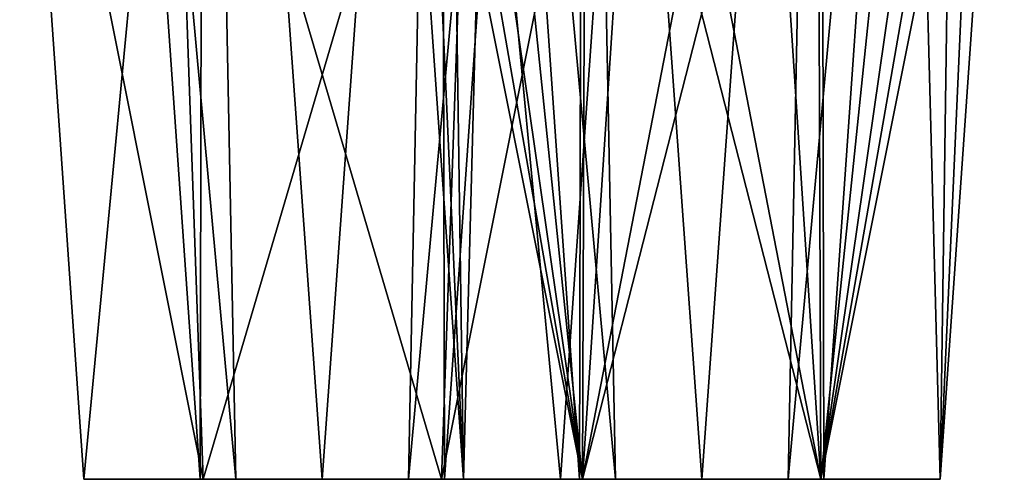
# Model space of a CAD drawing. Header units: millimetres. Extents: x -134 to 134, y -43 to 74.
# Tile 129 of 256: x -60.65 to -54.96, y -42.73 to -40.08. Entities that reach past the tile are written whole.
import ezdxf

# ---------------------------------------------------------------- set-up
doc = ezdxf.new("R2010")
doc.units = ezdxf.units.MM
doc.header["$LTSCALE"] = 65.185185
for name, color, linetype in [('667', 7, 'CONTINUOUS'), ('673', 7, 'CONTINUOUS'), ('690', 7, 'CONTINUOUS'), ('715', 7, 'CONTINUOUS'), ('716', 7, 'CONTINUOUS'), ('737', 7, 'CONTINUOUS'), ('738', 7, 'CONTINUOUS'), ('775', 7, 'CONTINUOUS'), ('776', 7, 'CONTINUOUS'), ('917', 7, 'CONTINUOUS'), ('918', 7, 'CONTINUOUS'), ('951', 7, 'CONTINUOUS'), ('952', 7, 'CONTINUOUS'), ('963', 7, 'CONTINUOUS'), ('964', 7, 'CONTINUOUS')]:
    doc.layers.add(name, color=color, linetype=linetype)

msp = doc.modelspace()

# ---------------------------------------------------------------- linework, layer by layer
at = {"layer": '667', "color": 9, "linetype": 'CONTINUOUS'}
for points in [[(-58.0855, -42.7275, -69.4882), (-57.3977, -42.7275, -70.6794), (-57.4149, -42.7275, -69.4882), (-58.0855, -42.7275, -69.4882)], [(-57.3977, -42.7275, -68.2969), (-58.0855, -42.7275, -69.4882), (-56.0222, -42.7275, -68.2969), (-57.3977, -42.7275, -68.2969)], [(-56.0222, -42.7275, -68.2969), (-58.0855, -42.7275, -69.4882), (-57.2084, -42.7275, -68.9897), (-56.0222, -42.7275, -68.2969)], [(-57.2084, -42.7275, -68.9897), (-58.0855, -42.7275, -69.4882), (-57.4149, -42.7275, -69.4882), (-57.2084, -42.7275, -68.9897)], [(-57.4149, -42.7275, -69.4882), (-57.3977, -42.7275, -70.6794), (-57.2084, -42.7275, -69.9866), (-57.4149, -42.7275, -69.4882)], [(-56.0222, -42.7275, -70.6794), (-55.3344, -42.7275, -69.4882), (-57.3977, -42.7275, -70.6794), (-56.0222, -42.7275, -70.6794)], [(-57.3977, -42.7275, -70.6794), (-55.3344, -42.7275, -69.4882), (-56.2115, -42.7275, -69.9866), (-57.3977, -42.7275, -70.6794)], [(-57.2084, -42.7275, -69.9866), (-57.3977, -42.7275, -70.6794), (-56.71, -42.7275, -70.193), (-57.2084, -42.7275, -69.9866)], [(-56.71, -42.7275, -70.193), (-57.3977, -42.7275, -70.6794), (-56.2115, -42.7275, -69.9866), (-56.71, -42.7275, -70.193)], [(-56.71, -42.7275, -68.7833), (-56.0222, -42.7275, -68.2969), (-57.2084, -42.7275, -68.9897), (-56.71, -42.7275, -68.7833)], [(-56.2115, -42.7275, -68.9897), (-56.0222, -42.7275, -68.2969), (-56.71, -42.7275, -68.7833), (-56.2115, -42.7275, -68.9897)], [(-55.3344, -42.7275, -69.4882), (-56.0051, -42.7275, -69.4882), (-56.2115, -42.7275, -69.9866), (-55.3344, -42.7275, -69.4882)], [(-56.0051, -42.7275, -69.4882), (-56.0222, -42.7275, -68.2969), (-56.2115, -42.7275, -68.9897), (-56.0051, -42.7275, -69.4882)], [(-55.3344, -42.7275, -69.4882), (-56.0222, -42.7275, -68.2969), (-56.0051, -42.7275, -69.4882), (-55.3344, -42.7275, -69.4882)]]:
    msp.add_3dface(points, dxfattribs=at)
at = {"layer": '673', "color": 9, "linetype": 'CONTINUOUS'}
for points in [[(-58.0855, -42.7275, -182.9081), (-57.3977, -42.7275, -184.0993), (-57.4149, -42.7275, -182.9081), (-58.0855, -42.7275, -182.9081)], [(-57.3977, -42.7275, -181.7168), (-58.0855, -42.7275, -182.9081), (-56.0222, -42.7275, -181.7168), (-57.3977, -42.7275, -181.7168)], [(-56.0222, -42.7275, -181.7168), (-58.0855, -42.7275, -182.9081), (-57.2084, -42.7275, -182.4097), (-56.0222, -42.7275, -181.7168)], [(-57.2084, -42.7275, -182.4097), (-58.0855, -42.7275, -182.9081), (-57.4149, -42.7275, -182.9081), (-57.2084, -42.7275, -182.4097)], [(-57.4149, -42.7275, -182.9081), (-57.3977, -42.7275, -184.0993), (-57.2084, -42.7275, -183.4065), (-57.4149, -42.7275, -182.9081)], [(-56.0222, -42.7275, -184.0993), (-55.3344, -42.7275, -182.9081), (-57.3977, -42.7275, -184.0993), (-56.0222, -42.7275, -184.0993)], [(-57.3977, -42.7275, -184.0993), (-55.3344, -42.7275, -182.9081), (-56.2115, -42.7275, -183.4065), (-57.3977, -42.7275, -184.0993)], [(-57.2084, -42.7275, -183.4065), (-57.3977, -42.7275, -184.0993), (-56.71, -42.7275, -183.613), (-57.2084, -42.7275, -183.4065)], [(-56.71, -42.7275, -183.613), (-57.3977, -42.7275, -184.0993), (-56.2115, -42.7275, -183.4065), (-56.71, -42.7275, -183.613)], [(-56.71, -42.7275, -182.2032), (-56.0222, -42.7275, -181.7168), (-57.2084, -42.7275, -182.4097), (-56.71, -42.7275, -182.2032)], [(-56.2115, -42.7275, -182.4097), (-56.0222, -42.7275, -181.7168), (-56.71, -42.7275, -182.2032), (-56.2115, -42.7275, -182.4097)], [(-55.3344, -42.7275, -182.9081), (-56.0051, -42.7275, -182.9081), (-56.2115, -42.7275, -183.4065), (-55.3344, -42.7275, -182.9081)], [(-56.0051, -42.7275, -182.9081), (-56.0222, -42.7275, -181.7168), (-56.2115, -42.7275, -182.4097), (-56.0051, -42.7275, -182.9081)], [(-55.3344, -42.7275, -182.9081), (-56.0222, -42.7275, -181.7168), (-56.0051, -42.7275, -182.9081), (-55.3344, -42.7275, -182.9081)]]:
    msp.add_3dface(points, dxfattribs=at)
at = {"layer": '690', "color": 9, "linetype": 'CONTINUOUS'}
for points in [[(-60.2755, -42.7275, -126.1981), (-59.5878, -42.7275, -127.3894), (-59.6049, -42.7275, -126.1981), (-60.2755, -42.7275, -126.1981)], [(-59.5878, -42.7275, -125.0069), (-60.2755, -42.7275, -126.1981), (-58.2122, -42.7275, -125.0069), (-59.5878, -42.7275, -125.0069)], [(-58.2122, -42.7275, -125.0069), (-60.2755, -42.7275, -126.1981), (-59.3984, -42.7275, -125.6997), (-58.2122, -42.7275, -125.0069)], [(-59.3984, -42.7275, -125.6997), (-60.2755, -42.7275, -126.1981), (-59.6049, -42.7275, -126.1981), (-59.3984, -42.7275, -125.6997)], [(-59.6049, -42.7275, -126.1981), (-59.5878, -42.7275, -127.3894), (-59.3984, -42.7275, -126.6966), (-59.6049, -42.7275, -126.1981)], [(-58.2122, -42.7275, -127.3894), (-57.5245, -42.7275, -126.1981), (-59.5878, -42.7275, -127.3894), (-58.2122, -42.7275, -127.3894)], [(-59.5878, -42.7275, -127.3894), (-57.5245, -42.7275, -126.1981), (-58.4016, -42.7275, -126.6966), (-59.5878, -42.7275, -127.3894)], [(-59.3984, -42.7275, -126.6966), (-59.5878, -42.7275, -127.3894), (-58.9, -42.7275, -126.903), (-59.3984, -42.7275, -126.6966)], [(-58.9, -42.7275, -126.903), (-59.5878, -42.7275, -127.3894), (-58.4016, -42.7275, -126.6966), (-58.9, -42.7275, -126.903)], [(-58.9, -42.7275, -125.4932), (-58.2122, -42.7275, -125.0069), (-59.3984, -42.7275, -125.6997), (-58.9, -42.7275, -125.4932)], [(-58.4016, -42.7275, -125.6997), (-58.2122, -42.7275, -125.0069), (-58.9, -42.7275, -125.4932), (-58.4016, -42.7275, -125.6997)], [(-57.5245, -42.7275, -126.1981), (-58.1951, -42.7275, -126.1981), (-58.4016, -42.7275, -126.6966), (-57.5245, -42.7275, -126.1981)], [(-58.1951, -42.7275, -126.1981), (-58.2122, -42.7275, -125.0069), (-58.4016, -42.7275, -125.6997), (-58.1951, -42.7275, -126.1981)], [(-57.5245, -42.7275, -126.1981), (-58.2122, -42.7275, -125.0069), (-58.1951, -42.7275, -126.1981), (-57.5245, -42.7275, -126.1981)]]:
    msp.add_3dface(points, dxfattribs=at)
at = {"layer": '715', "color": 9, "linetype": 'CONTINUOUS'}
for points in [[(-58.0855, -42.7275, -182.9081), (-57.3977, -42.7275, -181.7168), (-58.4561, -37.4275, -182.9081), (-58.0855, -42.7275, -182.9081)], [(-58.4561, -37.4275, -182.9081), (-57.3977, -42.7275, -181.7168), (-58.1618, -37.4275, -181.938), (-58.4561, -37.4275, -182.9081)], [(-58.1618, -37.4275, -181.938), (-57.3977, -42.7275, -181.7168), (-57.3782, -37.4275, -181.2948), (-58.1618, -37.4275, -181.938)], [(-57.3977, -42.7275, -181.7168), (-56.0222, -42.7275, -181.7168), (-57.3782, -37.4275, -181.2948), (-57.3977, -42.7275, -181.7168)], [(-57.3782, -37.4275, -181.2948), (-56.0222, -42.7275, -181.7168), (-56.3693, -37.4275, -181.1955), (-57.3782, -37.4275, -181.2948)], [(-56.0222, -42.7275, -181.7168), (-55.4752, -37.4275, -181.6734), (-56.3693, -37.4275, -181.1955), (-56.0222, -42.7275, -181.7168)], [(-56.0222, -42.7275, -181.7168), (-55.3344, -42.7275, -182.9081), (-55.4752, -37.4275, -181.6734), (-56.0222, -42.7275, -181.7168)], [(-55.4752, -37.4275, -181.6734), (-55.3344, -42.7275, -182.9081), (-55.0967, -37.4275, -182.2399), (-55.4752, -37.4275, -181.6734)], [(-55.0967, -37.4275, -182.2399), (-55.3344, -42.7275, -182.9081), (-54.9638, -37.4275, -182.9081), (-55.0967, -37.4275, -182.2399)]]:
    msp.add_3dface(points, dxfattribs=at)
at = {"layer": '716', "color": 9, "linetype": 'CONTINUOUS'}
for points in [[(-58.0855, -42.7275, -182.9081), (-58.4561, -37.4275, -182.9081), (-58.3232, -37.4275, -183.5763), (-58.0855, -42.7275, -182.9081)], [(-57.9447, -37.4275, -184.1428), (-58.0855, -42.7275, -182.9081), (-58.3232, -37.4275, -183.5763), (-57.9447, -37.4275, -184.1428)], [(-57.3977, -42.7275, -184.0993), (-58.0855, -42.7275, -182.9081), (-57.9447, -37.4275, -184.1428), (-57.3977, -42.7275, -184.0993)], [(-57.0506, -37.4275, -184.6207), (-57.3977, -42.7275, -184.0993), (-57.9447, -37.4275, -184.1428), (-57.0506, -37.4275, -184.6207)], [(-56.0222, -42.7275, -184.0993), (-57.3977, -42.7275, -184.0993), (-56.0417, -37.4275, -184.5213), (-56.0222, -42.7275, -184.0993)], [(-56.0417, -37.4275, -184.5213), (-57.3977, -42.7275, -184.0993), (-57.0506, -37.4275, -184.6207), (-56.0417, -37.4275, -184.5213)], [(-55.2581, -37.4275, -183.8782), (-56.0222, -42.7275, -184.0993), (-56.0417, -37.4275, -184.5213), (-55.2581, -37.4275, -183.8782)], [(-55.3344, -42.7275, -182.9081), (-56.0222, -42.7275, -184.0993), (-54.9638, -37.4275, -182.9081), (-55.3344, -42.7275, -182.9081)], [(-54.9638, -37.4275, -182.9081), (-56.0222, -42.7275, -184.0993), (-55.2581, -37.4275, -183.8782), (-54.9638, -37.4275, -182.9081)]]:
    msp.add_3dface(points, dxfattribs=at)
at = {"layer": '737', "color": 9, "linetype": 'CONTINUOUS'}
for points in [[(-58.0855, -42.7275, -69.4882), (-57.3977, -42.7275, -68.2969), (-58.4561, -37.4275, -69.4882), (-58.0855, -42.7275, -69.4882)], [(-58.4561, -37.4275, -69.4882), (-57.3977, -42.7275, -68.2969), (-58.3232, -37.4275, -68.8199), (-58.4561, -37.4275, -69.4882)], [(-58.3232, -37.4275, -68.8199), (-57.3977, -42.7275, -68.2969), (-57.9447, -37.4275, -68.2534), (-58.3232, -37.4275, -68.8199)], [(-57.9447, -37.4275, -68.2534), (-57.3977, -42.7275, -68.2969), (-57.0506, -37.4275, -67.7756), (-57.9447, -37.4275, -68.2534)], [(-57.3977, -42.7275, -68.2969), (-56.0222, -42.7275, -68.2969), (-57.0506, -37.4275, -67.7756), (-57.3977, -42.7275, -68.2969)], [(-57.0506, -37.4275, -67.7756), (-56.0222, -42.7275, -68.2969), (-56.0417, -37.4275, -67.8749), (-57.0506, -37.4275, -67.7756)], [(-56.0417, -37.4275, -67.8749), (-56.0222, -42.7275, -68.2969), (-55.2581, -37.4275, -68.518), (-56.0417, -37.4275, -67.8749)], [(-56.0222, -42.7275, -68.2969), (-55.3344, -42.7275, -69.4882), (-55.2581, -37.4275, -68.518), (-56.0222, -42.7275, -68.2969)], [(-55.2581, -37.4275, -68.518), (-55.3344, -42.7275, -69.4882), (-54.9638, -37.4275, -69.4882), (-55.2581, -37.4275, -68.518)]]:
    msp.add_3dface(points, dxfattribs=at)
at = {"layer": '738', "color": 9, "linetype": 'CONTINUOUS'}
for points in [[(-58.0855, -42.7275, -69.4882), (-58.4561, -37.4275, -69.4882), (-58.1618, -37.4275, -70.4583), (-58.0855, -42.7275, -69.4882)], [(-57.3977, -42.7275, -70.6794), (-58.0855, -42.7275, -69.4882), (-58.1618, -37.4275, -70.4583), (-57.3977, -42.7275, -70.6794)], [(-57.3782, -37.4275, -71.1014), (-57.3977, -42.7275, -70.6794), (-58.1618, -37.4275, -70.4583), (-57.3782, -37.4275, -71.1014)], [(-56.0222, -42.7275, -70.6794), (-57.3977, -42.7275, -70.6794), (-56.3693, -37.4275, -71.2008), (-56.0222, -42.7275, -70.6794)], [(-56.3693, -37.4275, -71.2008), (-57.3977, -42.7275, -70.6794), (-57.3782, -37.4275, -71.1014), (-56.3693, -37.4275, -71.2008)], [(-55.4752, -37.4275, -70.7229), (-56.0222, -42.7275, -70.6794), (-56.3693, -37.4275, -71.2008), (-55.4752, -37.4275, -70.7229)], [(-55.3344, -42.7275, -69.4882), (-56.0222, -42.7275, -70.6794), (-54.9638, -37.4275, -69.4882), (-55.3344, -42.7275, -69.4882)], [(-54.9638, -37.4275, -69.4882), (-56.0222, -42.7275, -70.6794), (-55.0967, -37.4275, -70.1564), (-54.9638, -37.4275, -69.4882)], [(-56.0222, -42.7275, -70.6794), (-55.4752, -37.4275, -70.7229), (-55.0967, -37.4275, -70.1564), (-56.0222, -42.7275, -70.6794)]]:
    msp.add_3dface(points, dxfattribs=at)
at = {"layer": '775', "color": 9, "linetype": 'CONTINUOUS'}
for points in [[(-60.2755, -42.7275, -126.1981), (-59.5878, -42.7275, -125.0069), (-60.6462, -37.4275, -126.1981), (-60.2755, -42.7275, -126.1981)], [(-60.6462, -37.4275, -126.1981), (-59.5878, -42.7275, -125.0069), (-59.7731, -37.4275, -124.6859), (-60.6462, -37.4275, -126.1981)], [(-59.5878, -42.7275, -125.0069), (-58.2122, -42.7275, -125.0069), (-59.7731, -37.4275, -124.6859), (-59.5878, -42.7275, -125.0069)], [(-59.7731, -37.4275, -124.6859), (-58.2122, -42.7275, -125.0069), (-58.0269, -37.4275, -124.6859), (-59.7731, -37.4275, -124.6859)], [(-58.2122, -42.7275, -125.0069), (-57.5245, -42.7275, -126.1981), (-58.0269, -37.4275, -124.6859), (-58.2122, -42.7275, -125.0069)], [(-58.0269, -37.4275, -124.6859), (-57.5245, -42.7275, -126.1981), (-57.1538, -37.4275, -126.1981), (-58.0269, -37.4275, -124.6859)]]:
    msp.add_3dface(points, dxfattribs=at)
at = {"layer": '776', "color": 9, "linetype": 'CONTINUOUS'}
for points in [[(-60.2755, -42.7275, -126.1981), (-60.6462, -37.4275, -126.1981), (-59.7731, -37.4275, -127.7103), (-60.2755, -42.7275, -126.1981)], [(-59.5878, -42.7275, -127.3894), (-60.2755, -42.7275, -126.1981), (-59.7731, -37.4275, -127.7103), (-59.5878, -42.7275, -127.3894)], [(-58.0269, -37.4275, -127.7103), (-59.5878, -42.7275, -127.3894), (-59.7731, -37.4275, -127.7103), (-58.0269, -37.4275, -127.7103)], [(-58.2122, -42.7275, -127.3894), (-59.5878, -42.7275, -127.3894), (-58.0269, -37.4275, -127.7103), (-58.2122, -42.7275, -127.3894)], [(-57.5245, -42.7275, -126.1981), (-58.2122, -42.7275, -127.3894), (-57.1538, -37.4275, -126.1981), (-57.5245, -42.7275, -126.1981)], [(-57.1538, -37.4275, -126.1981), (-58.2122, -42.7275, -127.3894), (-58.0269, -37.4275, -127.7103), (-57.1538, -37.4275, -126.1981)]]:
    msp.add_3dface(points, dxfattribs=at)
at = {"layer": '917', "color": 9, "linetype": 'CONTINUOUS'}
for points in [[(-59.5851, -33.2135, -125.0115), (-59.6049, -42.7275, -126.1981), (-60.2702, -33.2135, -126.1981), (-59.5851, -33.2135, -125.0115)], [(-59.3984, -42.7275, -125.6997), (-59.6049, -42.7275, -126.1981), (-59.5851, -33.2135, -125.0115), (-59.3984, -42.7275, -125.6997)], [(-58.9, -42.7275, -125.4932), (-59.3984, -42.7275, -125.6997), (-59.5851, -33.2135, -125.0115), (-58.9, -42.7275, -125.4932)], [(-58.2149, -33.2135, -125.0115), (-58.9, -42.7275, -125.4932), (-59.5851, -33.2135, -125.0115), (-58.2149, -33.2135, -125.0115)], [(-58.4016, -42.7275, -125.6997), (-58.9, -42.7275, -125.4932), (-58.2149, -33.2135, -125.0115), (-58.4016, -42.7275, -125.6997)], [(-58.1951, -42.7275, -126.1981), (-58.4016, -42.7275, -125.6997), (-57.5298, -33.2135, -126.1981), (-58.1951, -42.7275, -126.1981)], [(-57.5298, -33.2135, -126.1981), (-58.4016, -42.7275, -125.6997), (-58.2149, -33.2135, -125.0115), (-57.5298, -33.2135, -126.1981)]]:
    msp.add_3dface(points, dxfattribs=at)
at = {"layer": '918', "color": 9, "linetype": 'CONTINUOUS'}
for points in [[(-59.6049, -42.7275, -126.1981), (-59.3984, -42.7275, -126.6966), (-60.2702, -33.2135, -126.1981), (-59.6049, -42.7275, -126.1981)], [(-60.2702, -33.2135, -126.1981), (-59.3984, -42.7275, -126.6966), (-59.5851, -33.2135, -127.3847), (-60.2702, -33.2135, -126.1981)], [(-59.3984, -42.7275, -126.6966), (-58.9, -42.7275, -126.903), (-59.5851, -33.2135, -127.3847), (-59.3984, -42.7275, -126.6966)], [(-59.5851, -33.2135, -127.3847), (-58.9, -42.7275, -126.903), (-58.2149, -33.2135, -127.3847), (-59.5851, -33.2135, -127.3847)], [(-58.9, -42.7275, -126.903), (-58.4016, -42.7275, -126.6966), (-58.2149, -33.2135, -127.3847), (-58.9, -42.7275, -126.903)], [(-58.4016, -42.7275, -126.6966), (-58.1951, -42.7275, -126.1981), (-58.2149, -33.2135, -127.3847), (-58.4016, -42.7275, -126.6966)], [(-58.1951, -42.7275, -126.1981), (-57.5298, -33.2135, -126.1981), (-58.2149, -33.2135, -127.3847), (-58.1951, -42.7275, -126.1981)]]:
    msp.add_3dface(points, dxfattribs=at)
at = {"layer": '951', "color": 9, "linetype": 'CONTINUOUS'}
for points in [[(-57.395, -33.2135, -181.7215), (-57.4149, -42.7275, -182.9081), (-58.0801, -33.2135, -182.9081), (-57.395, -33.2135, -181.7215)], [(-57.2084, -42.7275, -182.4097), (-57.4149, -42.7275, -182.9081), (-57.395, -33.2135, -181.7215), (-57.2084, -42.7275, -182.4097)], [(-56.71, -42.7275, -182.2032), (-57.2084, -42.7275, -182.4097), (-57.395, -33.2135, -181.7215), (-56.71, -42.7275, -182.2032)], [(-56.0249, -33.2135, -181.7215), (-56.71, -42.7275, -182.2032), (-57.395, -33.2135, -181.7215), (-56.0249, -33.2135, -181.7215)], [(-56.2115, -42.7275, -182.4097), (-56.71, -42.7275, -182.2032), (-56.0249, -33.2135, -181.7215), (-56.2115, -42.7275, -182.4097)], [(-56.0051, -42.7275, -182.9081), (-56.2115, -42.7275, -182.4097), (-55.3398, -33.2135, -182.9081), (-56.0051, -42.7275, -182.9081)], [(-55.3398, -33.2135, -182.9081), (-56.2115, -42.7275, -182.4097), (-56.0249, -33.2135, -181.7215), (-55.3398, -33.2135, -182.9081)]]:
    msp.add_3dface(points, dxfattribs=at)
at = {"layer": '952', "color": 9, "linetype": 'CONTINUOUS'}
for points in [[(-57.4149, -42.7275, -182.9081), (-57.2084, -42.7275, -183.4065), (-58.0801, -33.2135, -182.9081), (-57.4149, -42.7275, -182.9081)], [(-58.0801, -33.2135, -182.9081), (-57.2084, -42.7275, -183.4065), (-57.395, -33.2135, -184.0947), (-58.0801, -33.2135, -182.9081)], [(-57.2084, -42.7275, -183.4065), (-56.71, -42.7275, -183.613), (-57.395, -33.2135, -184.0947), (-57.2084, -42.7275, -183.4065)], [(-57.395, -33.2135, -184.0947), (-56.71, -42.7275, -183.613), (-56.0249, -33.2135, -184.0947), (-57.395, -33.2135, -184.0947)], [(-56.71, -42.7275, -183.613), (-56.2115, -42.7275, -183.4065), (-56.0249, -33.2135, -184.0947), (-56.71, -42.7275, -183.613)], [(-56.2115, -42.7275, -183.4065), (-56.0051, -42.7275, -182.9081), (-56.0249, -33.2135, -184.0947), (-56.2115, -42.7275, -183.4065)], [(-56.0051, -42.7275, -182.9081), (-55.3398, -33.2135, -182.9081), (-56.0249, -33.2135, -184.0947), (-56.0051, -42.7275, -182.9081)]]:
    msp.add_3dface(points, dxfattribs=at)
at = {"layer": '963', "color": 9, "linetype": 'CONTINUOUS'}
for points in [[(-57.395, -33.2135, -68.3016), (-57.4149, -42.7275, -69.4882), (-58.0801, -33.2135, -69.4882), (-57.395, -33.2135, -68.3016)], [(-57.2084, -42.7275, -68.9897), (-57.4149, -42.7275, -69.4882), (-57.395, -33.2135, -68.3016), (-57.2084, -42.7275, -68.9897)], [(-56.71, -42.7275, -68.7833), (-57.2084, -42.7275, -68.9897), (-57.395, -33.2135, -68.3016), (-56.71, -42.7275, -68.7833)], [(-56.0249, -33.2135, -68.3016), (-56.71, -42.7275, -68.7833), (-57.395, -33.2135, -68.3016), (-56.0249, -33.2135, -68.3016)], [(-56.2115, -42.7275, -68.9897), (-56.71, -42.7275, -68.7833), (-56.0249, -33.2135, -68.3016), (-56.2115, -42.7275, -68.9897)], [(-56.0051, -42.7275, -69.4882), (-56.2115, -42.7275, -68.9897), (-55.3398, -33.2135, -69.4882), (-56.0051, -42.7275, -69.4882)], [(-55.3398, -33.2135, -69.4882), (-56.2115, -42.7275, -68.9897), (-56.0249, -33.2135, -68.3016), (-55.3398, -33.2135, -69.4882)]]:
    msp.add_3dface(points, dxfattribs=at)
at = {"layer": '964', "color": 9, "linetype": 'CONTINUOUS'}
for points in [[(-57.4149, -42.7275, -69.4882), (-57.2084, -42.7275, -69.9866), (-58.0801, -33.2135, -69.4882), (-57.4149, -42.7275, -69.4882)], [(-58.0801, -33.2135, -69.4882), (-57.2084, -42.7275, -69.9866), (-57.395, -33.2135, -70.6748), (-58.0801, -33.2135, -69.4882)], [(-57.2084, -42.7275, -69.9866), (-56.71, -42.7275, -70.193), (-57.395, -33.2135, -70.6748), (-57.2084, -42.7275, -69.9866)], [(-57.395, -33.2135, -70.6748), (-56.71, -42.7275, -70.193), (-56.0249, -33.2135, -70.6748), (-57.395, -33.2135, -70.6748)], [(-56.71, -42.7275, -70.193), (-56.2115, -42.7275, -69.9866), (-56.0249, -33.2135, -70.6748), (-56.71, -42.7275, -70.193)], [(-56.2115, -42.7275, -69.9866), (-56.0051, -42.7275, -69.4882), (-56.0249, -33.2135, -70.6748), (-56.2115, -42.7275, -69.9866)], [(-56.0051, -42.7275, -69.4882), (-55.3398, -33.2135, -69.4882), (-56.0249, -33.2135, -70.6748), (-56.0051, -42.7275, -69.4882)]]:
    msp.add_3dface(points, dxfattribs=at)

doc.saveas('drawing.dxf')
